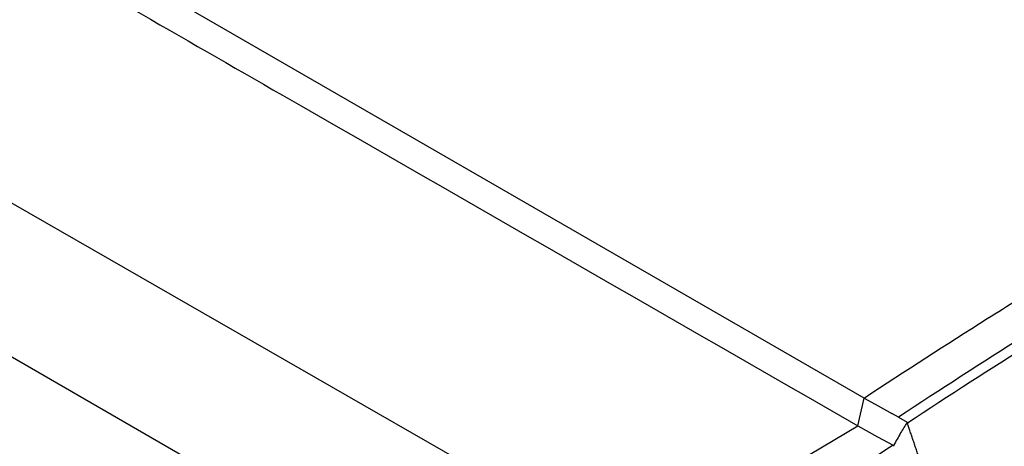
# Model space of a CAD drawing. Header units: millimetres. Extents: x -0.57 to 0.95, y -0.4 to 0.71.
# Tile 173 of 256: x 0.6578 to 0.7327, y -0.0873 to -0.0549. Entities that reach past the tile are written whole.
import ezdxf

# ---------------------------------------------------------------- set-up
doc = ezdxf.new("R2010")
doc.units = ezdxf.units.MM
doc.layers.add('FORMAT', color=7, linetype='Continuous')

msp = doc.modelspace()

# ---------------------------------------------------------------- linework, layer by layer
at = {"layer": 'FORMAT', "color": 7, "linetype": 'Continuous', "lineweight": 25}
for p, q in [((0.722083, -0.083668), (0.635789, -0.033855)), ((0.616273, -0.045312), (0.70445, -0.09595)), ((0.608976, -0.052684), (0.710435, -0.111254)), ((0.721598, -0.085778), (0.722083, -0.083668)), ((0.724688, -0.085129), (0.724192, -0.084851)), ((0.724688, -0.085129), (0.725349, -0.085499)), ((0.70445, -0.09595), (0.721598, -0.085778)), ((0.725349, -0.085499), (0.725358, -0.085559)), ((0.725358, -0.085559), (0.725363, -0.085591)), ((0.724314, -0.087281), (0.724285, -0.087269)), ((0.724314, -0.087281), (0.724321, -0.087345))]:
    msp.add_line(p, q, dxfattribs=at)
at = {"layer": 'FORMAT', "color": 7, "linetype": 'Continuous', "lineweight": 25, "flags": 128}
for points in [[(0.722083, -0.083668), (0.723137, -0.084259), (0.724192, -0.084851)], [(0.721598, -0.085778), (0.723102, -0.086613), (0.724285, -0.087269)]]:
    msp.add_lwpolyline(points, dxfattribs=at)
at = {"layer": 'FORMAT', "color": 7, "linetype": 'Continuous', "lineweight": 25}
for points, knots in [([(0.633392, -0.03505), (0.648675, -0.043843), (0.678076, -0.060759), (0.707479, -0.077662), (0.721598, -0.085778)], [0, 0, 0, 0, 0.519835, 1, 1, 1, 1]), ([(0.722083, -0.083668), (0.7252, -0.081606), (0.729879, -0.078584), (0.736121, -0.0747), (0.740804, -0.071859), (0.745486, -0.069092), (0.750169, -0.066397), (0.75485, -0.063776), (0.75953, -0.061229), (0.764208, -0.058757), (0.768883, -0.056359), (0.773554, -0.054036), (0.777444, -0.052162), (0.780553, -0.050702), (0.782883, -0.049625), (0.785212, -0.048568), (0.78754, -0.047529), (0.789866, -0.04651), (0.791803, -0.045677), (0.793352, -0.045019), (0.794513, -0.044531), (0.795674, -0.044048), (0.796448, -0.043729), (0.796834, -0.04357)], [0, 0, 0, 0, 0.125, 0.1875, 0.25, 0.3125, 0.375, 0.4375, 0.5, 0.5625, 0.625, 0.6875, 0.75, 0.78125, 0.8125, 0.84375, 0.875, 0.90625, 0.9375, 0.953125, 0.96875, 0.984375, 1, 1, 1, 1]), ([(0.725349, -0.085499), (0.725268, -0.085633), (0.725101, -0.085907), (0.724848, -0.086338), (0.724583, -0.086797), (0.724405, -0.087117), (0.724314, -0.087281)], [0, 0, 0, 0, 0.228807, 0.471721, 0.728774, 1, 1, 1, 1]), ([(0.772204, -0.112632), (0.771773, -0.112552), (0.770897, -0.112389), (0.769561, -0.112149), (0.768185, -0.111908), (0.766767, -0.111669), (0.765307, -0.11143), (0.763576, -0.111158), (0.761554, -0.110856), (0.759593, -0.110582), (0.757938, -0.110362), (0.756816, -0.11022), (0.755877, -0.110104), (0.75528, -0.11003), (0.754887, -0.109983), (0.75469, -0.109957), (0.754542, -0.109941), (0.754297, -0.1099), (0.753936, -0.109828), (0.753473, -0.109701), (0.752984, -0.109519), (0.75263, -0.109351), (0.752371, -0.1092), (0.75223, -0.109113), (0.752098, -0.109028), (0.751934, -0.108924), (0.751667, -0.108749), (0.751272, -0.108487), (0.750392, -0.1079), (0.749072, -0.10703), (0.746748, -0.105539), (0.743852, -0.103748), (0.740421, -0.10173), (0.736962, -0.099799), (0.734412, -0.098452), (0.732441, -0.097449), (0.731458, -0.09696), (0.730544, -0.096512), (0.730071, -0.096284), (0.729758, -0.096128), (0.729588, -0.096042), (0.729452, -0.095967), (0.729307, -0.095888), (0.729004, -0.095695), (0.728742, -0.095456), (0.728532, -0.095181), (0.728418, -0.09499), (0.728327, -0.094797), (0.728245, -0.094559), (0.728172, -0.094299), (0.728068, -0.093938), (0.727943, -0.093528), (0.727797, -0.093045), (0.727652, -0.092572), (0.727509, -0.092109), (0.727368, -0.091655), (0.727229, -0.091211), (0.727091, -0.090776), (0.726955, -0.09035), (0.726821, -0.089934), (0.726689, -0.089526), (0.726558, -0.089127), (0.72643, -0.088736), (0.726303, -0.088354), (0.726179, -0.087981), (0.726056, -0.087616), (0.725935, -0.087259), (0.725817, -0.08691), (0.7257, -0.086569), (0.725586, -0.086236), (0.725474, -0.08591), (0.7254, -0.085697), (0.725363, -0.085591)], [0, 0, 0, 0, 0.017997, 0.036557, 0.055681, 0.07537, 0.095626, 0.116451, 0.147356, 0.179696, 0.197897, 0.216104, 0.226239, 0.23685, 0.240899, 0.242527, 0.245071, 0.247026, 0.252842, 0.260457, 0.26742, 0.275639, 0.27805, 0.281351, 0.28345, 0.285543, 0.290629, 0.29878, 0.308389, 0.341674, 0.375389, 0.44299, 0.509271, 0.573865, 0.643151, 0.657009, 0.688175, 0.700165, 0.710151, 0.715594, 0.718604, 0.720198, 0.723967, 0.72765, 0.740554, 0.745464, 0.750376, 0.755637, 0.760454, 0.768583, 0.775009, 0.787413, 0.799646, 0.811709, 0.823602, 0.835324, 0.846877, 0.858261, 0.869476, 0.880522, 0.891399, 0.902109, 0.91265, 0.923024, 0.93323, 0.943269, 0.953141, 0.962845, 0.972384, 0.981755, 0.990961, 1, 1, 1, 1]), ([(0.724285, -0.087269), (0.723554, -0.087737), (0.72212, -0.088655), (0.720007, -0.090002), (0.717973, -0.091293), (0.715697, -0.092732), (0.713165, -0.094321), (0.710367, -0.096066), (0.70851, -0.097213), (0.707592, -0.097779)], [0, 0, 0, 0, 0.132692, 0.260255, 0.382691, 0.500001, 0.670241, 0.836906, 1, 1, 1, 1])]:
    msp.add_open_spline(points, degree=3, knots=knots, dxfattribs=at)
for points in [[(0.743797, -0.073103), (0.737421, -0.076912), (0.731048, -0.080923), (0.724688, -0.085129)], [(0.74453, -0.073526), (0.738135, -0.077347), (0.731742, -0.081371), (0.725363, -0.085591)]]:
    msp.add_open_spline(points, degree=3, dxfattribs=at)

doc.saveas('drawing.dxf')
